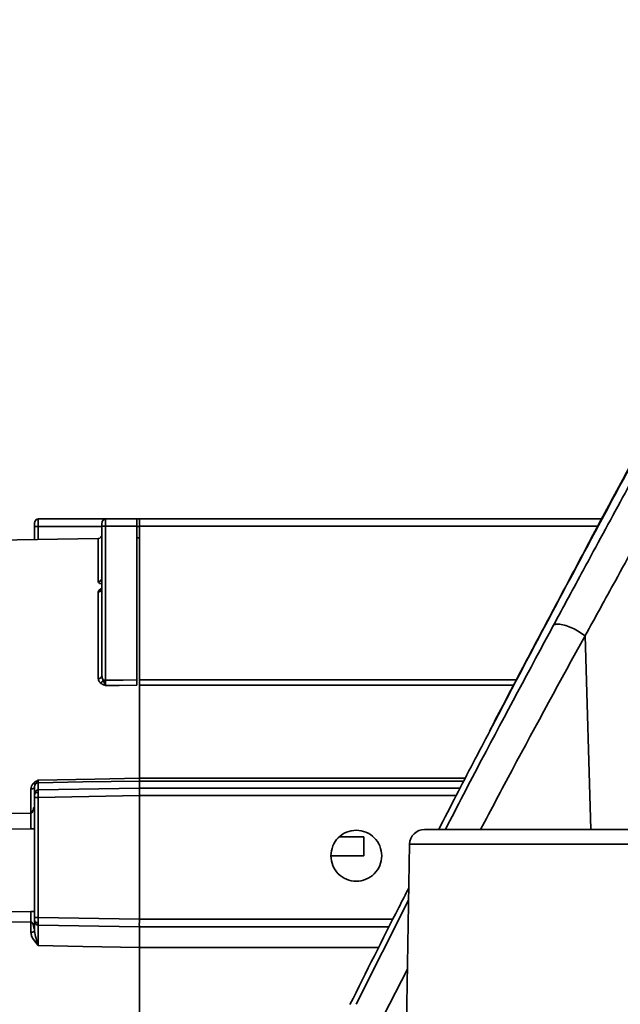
# Model space of a CAD drawing. Header units: millimetres. Extents: x -10540 to 6039, y -7467 to 6433.
# Tile 116 of 236: x -8358 to -8277, y 778 to 910. Entities that reach past the tile are written whole.
import ezdxf

# ---------------------------------------------------------------- set-up
doc = ezdxf.new("R2010")
doc.units = ezdxf.units.MM
doc.header["$LTSCALE"] = 8

msp = doc.modelspace()

# ---------------------------------------------------------------- linework, layer by layer
at = {"linetype": 'Continuous', "lineweight": 35}
for p, q in [((-8355.65, 840.6), (-8355.65, 842.35)), ((-8346.65, 842.35), (-8355.16, 842.35)), ((-8355.16, 842.35), (-8355.16, 840.61)), ((-8355.15, 843.35), (-8346.15, 843.35)), ((-8346.65, 822.42), (-8346.65, 842.37)), ((-8346.16, 842.39), (-8346.16, 821.81)), ((-8342, 842.39), (-8346.16, 842.39)), ((-8346.15, 843.35), (-8342, 843.35)), ((-8342, 843.35), (-8342, 842.39)), ((-8342, 843.35), (-8341.65, 843.35)), ((-8342, 842.39), (-8342, 821.84)), ((-8341.65, 842.35), (-8342, 842.35)), ((-8341.65, 843.35), (-8279.84, 843.35)), ((-8341.65, 842.39), (-8341.65, 821.85)), ((-8280.35, 842.39), (-8341.65, 842.39)), ((-8347.14, 840.75), (-8411.69, 839.62)), ((-8347.14, 834.98), (-8347.14, 840.75)), ((-8341.65, 840.85), (-8342, 840.84)), ((-8347.14, 833.6), (-8347.06, 833.8)), ((-8347.14, 822.02), (-8347.14, 833.6)), ((-8347.06, 833.8), (-8346.82, 834.02)), ((-8346.82, 834.02), (-8346.68, 834.11)), ((-8282.04, 827.78), (-8281.3, 801.85)), ((-8346.65, 822.42), (-8346.64, 822.23)), ((-8346.64, 822.23), (-8346.62, 822.1)), ((-8346.62, 822.1), (-8346.49, 821.8)), ((-8346.49, 821.8), (-8346.41, 821.62)), ((-8346.41, 821.62), (-8346.32, 821.41)), ((-8346.32, 821.41), (-8346.16, 821.08)), ((-8341.65, 821.12), (-8341.65, 821.85)), ((-8341.65, 821.85), (-8291.25, 821.85)), ((-8341.65, 821.12), (-8341.65, 808.69)), ((-8291.63, 821.12), (-8341.65, 821.12)), ((-8355.32, 808.17), (-8355.5, 807.96)), ((-8355.25, 808.29), (-8355.32, 808.17)), ((-8355.16, 808.46), (-8355.25, 808.29)), ((-8355.16, 808.1), (-8355.16, 807.14)), ((-8341.65, 808.69), (-8298.09, 808.69)), ((-8341.65, 808.33), (-8341.65, 807.39)), ((-8298.28, 808.33), (-8341.65, 808.33)), ((-8356.14, 804.02), (-8356.14, 807.26)), ((-8355.62, 807.77), (-8355.65, 807.57)), ((-8355.65, 806.64), (-8355.65, 807.57)), ((-8355.56, 807.88), (-8355.62, 807.77)), ((-8355.5, 807.96), (-8355.56, 807.88)), ((-8355.16, 807.14), (-8341.65, 807.37)), ((-8341.65, 806.39), (-8341.65, 807.39)), ((-8341.65, 807.39), (-8298.77, 807.39)), ((-8355.65, 790.08), (-8355.65, 806.14)), ((-8341.65, 806.39), (-8355.16, 806.14)), ((-8355.16, 806.14), (-8355.16, 790.08)), ((-8341.65, 806.39), (-8341.65, 789.85)), ((-8299.29, 806.39), (-8341.65, 806.39)), ((-8355.65, 801.96), (-8356.14, 801.92)), ((-8303.52, 801.85), (-8255.17, 801.85)), ((-8314.93, 800.87), (-8311.65, 800.87)), ((-8311.65, 798.32), (-8311.65, 800.87)), ((-8305.52, 799.88), (-8305.94, 775.83)), ((-8254.48, 799.88), (-8305.52, 799.88)), ((-8311.65, 798.32), (-8316.05, 798.32)), ((-8312.68, 778.51), (-8305.66, 792.4)), ((-8356.14, 790.9), (-8355.65, 790.89)), ((-8355.65, 790.08), (-8355.16, 790.08)), ((-8355.16, 790.08), (-8341.65, 789.85)), ((-8341.65, 789.85), (-8307.76, 789.85)), ((-8356.14, 788.13), (-8356.14, 789.52)), ((-8355.65, 788.27), (-8355.66, 788.29)), ((-8355.65, 788.27), (-8355.54, 787.57)), ((-8341.65, 788.85), (-8355.16, 789.08)), ((-8308.27, 788.85), (-8341.65, 788.85)), ((-8355.16, 786.33), (-8355.82, 787.16)), ((-8355.54, 787.57), (-8355.46, 787.27)), ((-8355.46, 787.27), (-8355.39, 787.06)), ((-8355.39, 787.06), (-8355.31, 786.79)), ((-8355.31, 786.79), (-8355.16, 786.33)), ((-8341.65, 786.1), (-8341.65, 775.38)), ((-8309.65, 786.1), (-8341.65, 786.1)), ((-8305.82, 783.17), (-8310.1, 774.85))]:
    msp.add_line(p, q, dxfattribs=at)
at = {"linetype": 'Continuous', "lineweight": 35, "flags": 128}
for points in [[(-8282.04, 827.78), (-8282.06, 827.75), (-8282.07, 827.72)], [(-8346.16, 821.81), (-8343.83, 821.83), (-8342, 821.84)], [(-8342, 821.12), (-8344.33, 821.1), (-8346.16, 821.08)], [(-8355.16, 808.46), (-8347.6, 808.59), (-8341.65, 808.69)], [(-8341.65, 808.33), (-8349.22, 808.2), (-8355.16, 808.1)], [(-8377.65, 803.95), (-8365.61, 803.99), (-8356.14, 804.02)], [(-8356.14, 801.92), (-8368.11, 801.9), (-8377.51, 801.88)], [(-8377.51, 790.57), (-8365.55, 790.75), (-8356.14, 790.9)], [(-8356.14, 789.52), (-8368.19, 789.34), (-8377.65, 789.2)], [(-8341.65, 786.1), (-8349.22, 786.23), (-8355.16, 786.33)]]:
    msp.add_lwpolyline(points, dxfattribs=at)
at = {"linetype": 'Continuous', "lineweight": 35}
for centre, radius, start, end in [((-8346.28, 839.76), 2.64, 87.3715, 98.0557), ((-8347.15, 841.25), 0.5, 271, 0), ((-8347.14, 835.46), 0.484, 269.0639, 358.0212), ((-8347.1, 822.48), 0.454, 264.8116, 352.4785), ((-8346.17, 813.62), 8.19, 89.9152, 92.2436), ((-8303.52, 799.85), 2, 90, 179), ((-8355.15, 789.58), 0.5, 180, 269), ((-8356.07, 788.68), 0.562, 261.9501, 316.3226)]:
    msp.add_arc(centre, radius, start, end, dxfattribs=at)
msp.add_ellipse((-8341.64, 789.85), major_axis=(0.009, 1), ratio=0.008726, start_param=1.570872, end_param=3.141597, dxfattribs=at)
for points, knots in [([(-8286.28, 829.16), (-8284.94, 831.63), (-8281.85, 837.34), (-8277.05, 846.22), (-8271.79, 855.81), (-8266.29, 865.26), (-8260.4, 874.5), (-8253.93, 883.4), (-8247.84, 890.61), (-8242.36, 896.18), (-8237.69, 900.23), (-8232.99, 903.58), (-8228.33, 906.23), (-8224.08, 908.06), (-8219.97, 909.26), (-8216.15, 909.93), (-8212.46, 910.14), (-8208.48, 909.93), (-8204.39, 909.18), (-8200.01, 907.76), (-8195.88, 905.79), (-8191.53, 903.01), (-8187.34, 899.55), (-8183.45, 895.38), (-8180.15, 890.94), (-8177.25, 886.31), (-8175.49, 883.1), (-8174.62, 881.5)], [0, 0, 0, 0, 0.045362, 0.104718, 0.164273, 0.223803, 0.283152, 0.342287, 0.401363, 0.433612, 0.465894, 0.498058, 0.522883, 0.547648, 0.567486, 0.587313, 0.606869, 0.626444, 0.654517, 0.682654, 0.718004, 0.753395, 0.802502, 0.85173, 0.901155, 0.95066, 1, 1, 1, 1]), ([(-8177.61, 879.02), (-8177.61, 879.02), (-8178.46, 880.59), (-8180.18, 883.73), (-8182.97, 888.33), (-8186.16, 892.76), (-8189.89, 896.94), (-8193.89, 900.41), (-8198.01, 903.21), (-8201.85, 905.17), (-8205.86, 906.61), (-8209.54, 907.38), (-8213.09, 907.62), (-8216.32, 907.44), (-8219.65, 906.79), (-8223.24, 905.61), (-8226.95, 903.81), (-8231.12, 901.21), (-8235.39, 897.94), (-8239.67, 894), (-8244.79, 888.5), (-8250.55, 881.35), (-8256.74, 872.48), (-8262.41, 863.34), (-8267.73, 854), (-8272.86, 844.56), (-8277.6, 835.82), (-8280.69, 830.23), (-8282.04, 827.78), (-8282.04, 827.78)], [0, 0, 0, 0, 0, 0.050264, 0.100686, 0.151025, 0.20117, 0.251202, 0.286274, 0.321306, 0.348203, 0.37503, 0.392989, 0.410922, 0.428846, 0.446783, 0.469949, 0.493185, 0.524814, 0.556554, 0.588267, 0.648848, 0.709476, 0.770296, 0.83128, 0.892286, 0.95312, 1, 1, 1, 1, 1]), ([(-8269.38, 862.82), (-8269.39, 862.82), (-8270.67, 860.47), (-8273.26, 855.6), (-8277.33, 848.07), (-8281.59, 840.09), (-8286.06, 831.69), (-8290.5, 823.29), (-8293.45, 817.65), (-8294.84, 815)], [0, 0, 0, 0, 0.0003185, 0.1544357, 0.3157919, 0.4831691, 0.657392, 0.8391966, 1, 1, 1, 1]), ([(-8269.15, 863.08), (-8271.59, 858.56), (-8276.48, 849.53), (-8284, 835.49), (-8290.1, 824.01), (-8293.69, 817.12), (-8294.75, 815.08)], [0, 0, 0, 0, 0.292257, 0.584748, 0.877113, 1, 1, 1, 1]), ([(-8355.65, 842.85), (-8355.64, 842.92), (-8355.63, 843.07), (-8355.49, 843.23), (-8355.32, 843.33), (-8355.21, 843.34), (-8355.15, 843.35)], [0, 0, 0, 0, 0.270261, 0.562429, 0.789736, 1, 1, 1, 1]), ([(-8355.65, 842.54), (-8355.65, 842.6), (-8355.65, 842.72), (-8355.65, 842.78), (-8355.65, 842.81)], [0, 0, 0, 0, 0.5596658, 1, 1, 1, 1]), ([(-8355.65, 842.35), (-8355.65, 842.38), (-8355.65, 842.45), (-8355.65, 842.51), (-8355.65, 842.54)], [0, 0, 0, 0, 0.551602, 1, 1, 1, 1]), ([(-8355.65, 842.35), (-8355.64, 842.35), (-8355.63, 842.35), (-8355.49, 842.35), (-8355.33, 842.35), (-8355.22, 842.35), (-8355.16, 842.35)], [0, 0, 0, 0, 0.2704818, 0.5623724, 0.7895161, 1, 1, 1, 1]), ([(-8355.16, 843.33), (-8355.2, 843.33), (-8355.3, 843.33), (-8355.44, 843.26), (-8355.56, 843.15), (-8355.61, 843.06), (-8355.63, 843.01)], [0, 0, 0, 0, 0.237108, 0.490225, 0.748731, 1, 1, 1, 1]), ([(-8346.65, 842.85), (-8346.64, 842.92), (-8346.63, 843.07), (-8346.49, 843.23), (-8346.32, 843.33), (-8346.21, 843.34), (-8346.15, 843.35)], [0, 0, 0, 0, 0.270261, 0.562429, 0.789736, 1, 1, 1, 1]), ([(-8346.65, 842.55), (-8346.65, 842.62), (-8346.65, 842.73), (-8346.65, 842.79), (-8346.65, 842.81)], [0, 0, 0, 0, 0.559681, 1, 1, 1, 1]), ([(-8346.65, 842.37), (-8346.65, 842.41), (-8346.65, 842.47), (-8346.65, 842.53), (-8346.65, 842.55)], [0, 0, 0, 0, 0.552161, 1, 1, 1, 1]), ([(-8346.16, 843.33), (-8346.2, 843.33), (-8346.3, 843.33), (-8346.44, 843.26), (-8346.56, 843.15), (-8346.61, 843.06), (-8346.63, 843.01)], [0, 0, 0, 0, 0.236947, 0.490008, 0.748565, 1, 1, 1, 1]), ([(-8341.65, 842.39), (-8341.65, 842.54), (-8341.65, 842.82), (-8341.65, 843.13), (-8341.65, 843.31), (-8341.65, 843.34), (-8341.65, 843.35)], [0, 0, 0, 0, 0.279641, 0.559282, 0.779639, 1, 1, 1, 1]), ([(-8346.65, 835.41), (-8346.66, 835.35), (-8346.68, 835.21), (-8346.82, 835.06), (-8346.98, 834.97), (-8347.09, 834.95), (-8347.14, 834.94)], [0, 0, 0, 0, 0.270859, 0.562275, 0.789139, 1, 1, 1, 1]), ([(-8347.14, 834.94), (-8347.14, 834.95), (-8347.14, 834.96), (-8347.14, 834.97), (-8347.14, 834.98)], [0, 0, 0, 0, 0.5600491, 1, 1, 1, 1]), ([(-8346.81, 834.67), (-8346.89, 834.72), (-8347.06, 834.8), (-8347.12, 834.9), (-8347.14, 834.94)], [0, 0, 0, 0, 0.508354, 1, 1, 1, 1]), ([(-8347.14, 833.6), (-8347.07, 833.61), (-8346.93, 833.63), (-8346.76, 833.75), (-8346.67, 833.9), (-8346.66, 834.01), (-8346.65, 834.06)], [0, 0, 0, 0, 0.270482, 0.562372, 0.789516, 1, 1, 1, 1]), ([(-8300.74, 801.85), (-8299.13, 804.96), (-8294.32, 814.21), (-8289.49, 823.2), (-8286.28, 829.16)], [0, 0, 0, 0, 0.336204, 1, 1, 1, 1]), ([(-8286.28, 829.16), (-8286.22, 829.19), (-8286.02, 829.29), (-8285.48, 829.31), (-8284.65, 829.13), (-8283.74, 828.78), (-8282.83, 828.29), (-8282.33, 827.91), (-8282.07, 827.72)], [0, 0, 0, 0, 0.090058, 0.282183, 0.461637, 0.641092, 0.820546, 1, 1, 1, 1]), ([(-8282.07, 827.72), (-8285.33, 821.79), (-8289.99, 813.28), (-8294.63, 804.5), (-8296.03, 801.85)], [0, 0, 0, 0, 0.697595, 1, 1, 1, 1]), ([(-8346.83, 821.43), (-8346.92, 821.52), (-8347.11, 821.7), (-8347.13, 821.92), (-8347.14, 822.02)], [0, 0, 0, 0, 0.498833, 1, 1, 1, 1]), ([(-8346.83, 821.43), (-8346.79, 821.45), (-8346.71, 821.5), (-8346.59, 821.63), (-8346.53, 821.74), (-8346.49, 821.8)], [0, 0, 0, 0, 0.276501, 0.562691, 1, 1, 1, 1]), ([(-8346.52, 821.24), (-8346.58, 821.28), (-8346.69, 821.33), (-8346.79, 821.4), (-8346.83, 821.43)], [0, 0, 0, 0, 0.573724, 1, 1, 1, 1]), ([(-8346.16, 821.08), (-8346.23, 821.11), (-8346.35, 821.16), (-8346.47, 821.22), (-8346.52, 821.24)], [0, 0, 0, 0, 0.564104, 1, 1, 1, 1]), ([(-8346.16, 821.81), (-8346.16, 821.74), (-8346.16, 821.6), (-8346.16, 821.4), (-8346.16, 821.22), (-8346.16, 821.13), (-8346.16, 821.08)], [0, 0, 0, 0, 0.25018, 0.500171, 0.750067, 1, 1, 1, 1]), ([(-8342, 821.84), (-8342, 821.77), (-8342, 821.58), (-8342, 821.32), (-8342, 821.18), (-8342, 821.12)], [0, 0, 0, 0, 0.268557, 0.669959, 1, 1, 1, 1]), ([(-8294.75, 815.08), (-8296.26, 812.21), (-8298.56, 807.84), (-8300.84, 803.37), (-8301.62, 801.85)], [0, 0, 0, 0, 0.658047, 1, 1, 1, 1]), ([(-8356.14, 807.26), (-8356.13, 807.39), (-8356.11, 807.67), (-8355.92, 807.9), (-8355.83, 808.01)], [0, 0, 0, 0, 0.501132, 1, 1, 1, 1]), ([(-8355.83, 808.01), (-8355.77, 808.06), (-8355.67, 808.15), (-8355.56, 808.22), (-8355.52, 808.26)], [0, 0, 0, 0, 0.568939, 1, 1, 1, 1]), ([(-8355.83, 808.01), (-8355.79, 807.99), (-8355.71, 807.95), (-8355.59, 807.92), (-8355.53, 807.95), (-8355.5, 807.96)], [0, 0, 0, 0, 0.276494, 0.562696, 1, 1, 1, 1]), ([(-8355.52, 808.26), (-8355.45, 808.29), (-8355.34, 808.36), (-8355.22, 808.43), (-8355.16, 808.46)], [0, 0, 0, 0, 0.5281414, 1, 1, 1, 1]), ([(-8355.5, 807.96), (-8355.44, 808), (-8355.34, 808.08), (-8355.21, 808.09), (-8355.16, 808.1)], [0, 0, 0, 0, 0.578915, 1, 1, 1, 1]), ([(-8355.16, 808.46), (-8355.16, 808.41), (-8355.16, 808.31), (-8355.16, 808.2), (-8355.16, 808.12), (-8355.16, 808.1), (-8355.16, 808.1)], [0, 0, 0, 0, 0.249928, 0.499826, 0.749819, 1, 1, 1, 1]), ([(-8341.65, 808.33), (-8341.65, 808.33), (-8341.65, 808.35), (-8341.65, 808.43), (-8341.65, 808.54), (-8341.65, 808.64), (-8341.65, 808.69)], [0, 0, 0, 0, 0.250002, 0.5, 0.749998, 1, 1, 1, 1]), ([(-8356.14, 807.26), (-8356.07, 807.26), (-8355.93, 807.28), (-8355.76, 807.36), (-8355.67, 807.46), (-8355.66, 807.53), (-8355.65, 807.57)], [0, 0, 0, 0, 0.270482, 0.562372, 0.789516, 1, 1, 1, 1]), ([(-8355.65, 806.64), (-8355.64, 806.71), (-8355.63, 806.86), (-8355.49, 807.03), (-8355.33, 807.12), (-8355.22, 807.14), (-8355.16, 807.14)], [0, 0, 0, 0, 0.270482, 0.562372, 0.789516, 1, 1, 1, 1]), ([(-8355.65, 806.49), (-8355.64, 806.54), (-8355.63, 806.64), (-8355.5, 806.75), (-8355.33, 806.82), (-8355.22, 806.83), (-8355.17, 806.83)], [0, 0, 0, 0, 0.270565, 0.562351, 0.789433, 1, 1, 1, 1]), ([(-8355.65, 806.49), (-8355.65, 806.54), (-8355.65, 806.62), (-8355.65, 806.64), (-8355.65, 806.64)], [0, 0, 0, 0, 0.559206, 1, 1, 1, 1]), ([(-8355.65, 806.14), (-8355.65, 806.22), (-8355.65, 806.35), (-8355.65, 806.45), (-8355.65, 806.49)], [0, 0, 0, 0, 0.5592257, 1, 1, 1, 1]), ([(-8355.65, 806.14), (-8355.64, 806.14), (-8355.63, 806.14), (-8355.49, 806.14), (-8355.33, 806.14), (-8355.22, 806.14), (-8355.16, 806.14)], [0, 0, 0, 0, 0.270482, 0.562372, 0.789516, 1, 1, 1, 1]), ([(-8356.14, 804.02), (-8356.13, 804.02), (-8356.11, 804.02), (-8356.05, 804.05), (-8355.96, 804.16), (-8355.91, 804.28), (-8355.88, 804.37)], [0, 0, 0, 0, 0.0726431, 0.1554627, 0.3775761, 1, 1, 1, 1]), ([(-8355.88, 804.37), (-8355.86, 804.43), (-8355.81, 804.57), (-8355.78, 804.71), (-8355.76, 804.8)], [0, 0, 0, 0, 0.4215846, 1, 1, 1, 1]), ([(-8356.14, 801.92), (-8356.15, 802.34), (-8356.15, 803.09), (-8356.15, 803.73), (-8356.14, 804.02)], [0, 0, 0, 0, 0.56, 1, 1, 1, 1]), ([(-8309.25, 798.35), (-8309.3, 798.79), (-8309.41, 799.68), (-8310.19, 800.81), (-8311.32, 801.57), (-8312.65, 801.84), (-8313.99, 801.57), (-8315.11, 800.81), (-8315.9, 799.68), (-8316, 798.79), (-8316.05, 798.35)], [0, 0, 0, 0, 0.125, 0.25, 0.375, 0.5, 0.625001, 0.75, 0.875, 1, 1, 1, 1]), ([(-8316.05, 798.35), (-8316, 797.9), (-8315.9, 797.01), (-8315.11, 795.88), (-8313.99, 795.12), (-8312.65, 794.86), (-8311.32, 795.12), (-8310.19, 795.88), (-8309.41, 797.01), (-8309.3, 797.9), (-8309.25, 798.35)], [0, 0, 0, 0, 0.125, 0.25, 0.375, 0.5, 0.625001, 0.75, 0.875, 1, 1, 1, 1]), ([(-8305.63, 794.04), (-8306.07, 793.17), (-8308.71, 788.04), (-8311.32, 782.8), (-8313.49, 778.46)], [0, 0, 0, 0, 0.169872, 1, 1, 1, 1]), ([(-8356.14, 790.9), (-8356.15, 790.74), (-8356.15, 790.45), (-8356.15, 789.8), (-8356.14, 789.52)], [0, 0, 0, 0, 0.56, 1, 1, 1, 1]), ([(-8355.65, 789.73), (-8355.65, 789.79), (-8355.65, 789.89), (-8355.65, 790.02), (-8355.65, 790.08)], [0, 0, 0, 0, 0.5591572, 1, 1, 1, 1]), ([(-8355.65, 789.73), (-8355.64, 789.68), (-8355.63, 789.58), (-8355.5, 789.46), (-8355.33, 789.39), (-8355.22, 789.38), (-8355.17, 789.38)], [0, 0, 0, 0, 0.270572, 0.562349, 0.789426, 1, 1, 1, 1]), ([(-8355.65, 789.58), (-8355.65, 789.59), (-8355.65, 789.61), (-8355.65, 789.69), (-8355.65, 789.73)], [0, 0, 0, 0, 0.559179, 1, 1, 1, 1]), ([(-8355.89, 789.26), (-8355.93, 789.33), (-8355.97, 789.42), (-8356.07, 789.5), (-8356.11, 789.52), (-8356.13, 789.52), (-8356.14, 789.52)], [0, 0, 0, 0, 0.648978, 0.850784, 0.929327, 1, 1, 1, 1]), ([(-8355.86, 789.19), (-8355.87, 789.2), (-8355.88, 789.23), (-8355.89, 789.25), (-8355.89, 789.26)], [0, 0, 0, 0, 0.500024, 1, 1, 1, 1]), ([(-8355.78, 788.94), (-8355.79, 788.98), (-8355.82, 789.07), (-8355.85, 789.15), (-8355.86, 789.19)], [0, 0, 0, 0, 0.555014, 1, 1, 1, 1]), ([(-8355.66, 788.29), (-8355.67, 788.4), (-8355.69, 788.61), (-8355.75, 788.82), (-8355.78, 788.94)], [0, 0, 0, 0, 0.488724, 1, 1, 1, 1]), ([(-8355.65, 788.29), (-8355.65, 788.49), (-8355.65, 788.9), (-8355.65, 789.3), (-8355.65, 789.37), (-8355.65, 789.39)], [0, 0, 0, 0, 0.410543, 0.821612, 1, 1, 1, 1]), ([(-8355.65, 788.29), (-8355.65, 788.29), (-8355.65, 788.28), (-8355.65, 788.27), (-8355.65, 788.27), (-8355.65, 788.27)], [0, 0, 0, 0, 0.52667, 0.906156, 1, 1, 1, 1]), ([(-8355.62, 789.4), (-8355.6, 789.36), (-8355.55, 789.26), (-8355.44, 789.16), (-8355.3, 789.1), (-8355.21, 789.09), (-8355.16, 789.09)], [0, 0, 0, 0, 0.254571, 0.513476, 0.765174, 1, 1, 1, 1]), ([(-8355.16, 789.08), (-8355.16, 789.07), (-8355.17, 789.05), (-8355.17, 788.87), (-8355.17, 788.59), (-8355.17, 788.33), (-8355.17, 788.2)], [0, 0, 0, 0, 0.250199, 0.50071, 0.750201, 1, 1, 1, 1]), ([(-8355.82, 787.16), (-8355.91, 787.31), (-8356.09, 787.61), (-8356.13, 787.95), (-8356.14, 788.13)], [0, 0, 0, 0, 0.498221, 1, 1, 1, 1]), ([(-8355.17, 788.2), (-8355.17, 788.06), (-8355.17, 787.77), (-8355.17, 787.29), (-8355.17, 786.79), (-8355.16, 786.48), (-8355.16, 786.33)], [0, 0, 0, 0, 0.249863, 0.499421, 0.75004, 1, 1, 1, 1])]:
    msp.add_open_spline(points, degree=3, knots=knots, dxfattribs=at)
for points in [[(-8355.15, 843.35), (-8355.15, 843.33), (-8355.16, 843.3), (-8355.16, 843.07), (-8355.16, 842.74), (-8355.16, 842.48), (-8355.16, 842.35)], [(-8346.15, 843.35), (-8346.15, 843.33), (-8346.16, 843.3), (-8346.16, 843.09), (-8346.16, 842.77), (-8346.16, 842.52), (-8346.16, 842.39)], [(-8341.65, 842.35), (-8341.65, 842.48), (-8341.65, 842.74), (-8341.65, 843.07), (-8341.65, 843.3), (-8341.65, 843.33), (-8341.65, 843.35)], [(-8355.16, 807.14), (-8355.16, 807.14), (-8355.16, 807.12), (-8355.17, 807.06), (-8355.17, 806.97), (-8355.17, 806.88), (-8355.17, 806.83)], [(-8355.17, 806.83), (-8355.17, 806.79), (-8355.17, 806.69), (-8355.17, 806.52), (-8355.16, 806.34), (-8355.16, 806.21), (-8355.16, 806.14)], [(-8355.16, 790.08), (-8355.16, 790.02), (-8355.16, 789.89), (-8355.17, 789.7), (-8355.17, 789.52), (-8355.17, 789.42), (-8355.17, 789.38)], [(-8355.17, 789.38), (-8355.17, 789.33), (-8355.17, 789.24), (-8355.17, 789.15), (-8355.16, 789.09), (-8355.16, 789.09), (-8355.16, 789.08)], [(-8341.65, 787.97), (-8341.65, 788.1), (-8341.65, 788.35), (-8341.65, 788.63), (-8341.65, 788.81), (-8341.65, 788.84), (-8341.65, 788.85)], [(-8341.65, 786.1), (-8341.65, 786.25), (-8341.65, 786.57), (-8341.65, 787.06), (-8341.65, 787.54), (-8341.65, 787.83), (-8341.65, 787.97)]]:
    msp.add_open_spline(points, degree=3, dxfattribs=at)

doc.saveas('drawing.dxf')
